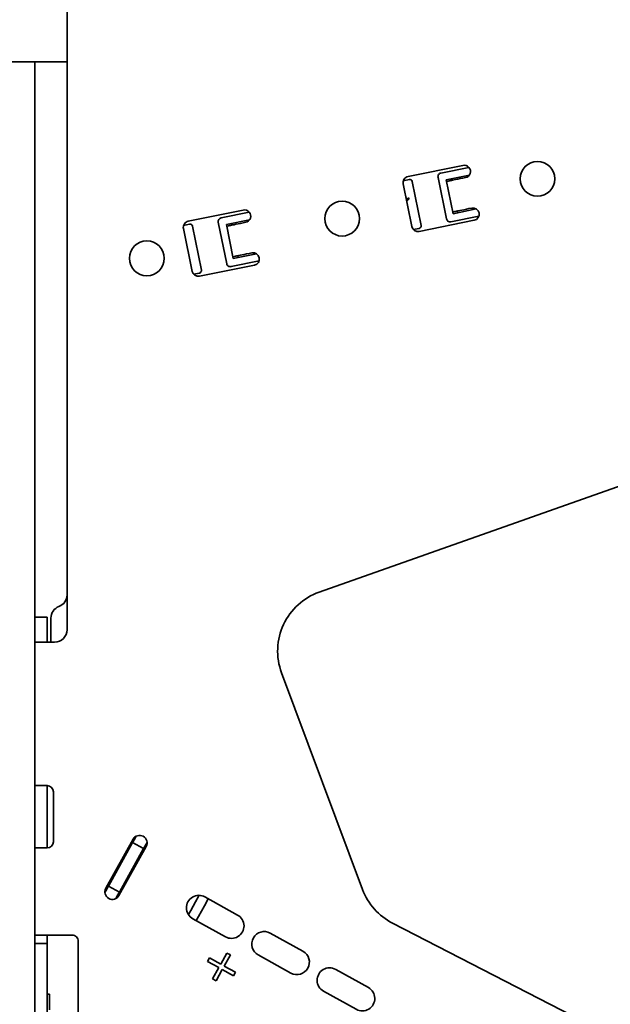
# Model space of a CAD drawing. Header units: millimetres. Extents: x 0 to 594, y 0 to 420.
# Tile 4 of 73: x 68 to 83, y 40 to 67. Entities that reach past the tile are written whole.
import ezdxf

# ---------------------------------------------------------------- set-up
doc = ezdxf.new("R2010")
doc.units = ezdxf.units.MM
doc.linetypes.add('SLD-Durchgehend', pattern=[0])

msp = doc.modelspace()

# ---------------------------------------------------------------- linework, layer by layer
at = {"color": 7, "linetype": 'SLD-Durchgehend', "lineweight": 35}
for p, q in [((68.859444, 50.238753), (68.859444, 79.872083)), ((55.323368, 65.438464), (68.859444, 65.427355)), ((67.992777, 50.572087), (67.992777, 65.428065)), ((79.452566, 62.658615), (77.98268, 62.359563)), ((79.610622, 62.60573), (78.862584, 62.45354)), ((77.852588, 62.163014), (78.085185, 61.019768)), ((78.013327, 62.280756), (77.857853, 62.249126)), ((78.091931, 62.228729), (78.331179, 61.052798)), ((78.784527, 62.335612), (79.010478, 61.225029)), ((79.622931, 62.400576), (79.001145, 62.27407)), ((79.001145, 62.27407), (79.18583, 61.366316)), ((79.04855, 62.236254), (79.010418, 62.228495)), ((79.128545, 62.252528), (79.113629, 62.249493)), ((79.141077, 62.255079), (79.131803, 62.300654)), ((77.928182, 61.791466), (77.960468, 61.754837)), ((77.957214, 61.708522), (77.941404, 61.726458)), ((78.006274, 61.751755), (77.957214, 61.708522)), ((77.960468, 61.754837), (77.999653, 61.789316)), ((77.999653, 61.789316), (78.006274, 61.751755)), ((73.573019, 61.462407), (72.103133, 61.163355)), ((73.731076, 61.409522), (72.983032, 61.257332)), ((79.214688, 61.41965), (79.176556, 61.411892)), ((79.807615, 61.49282), (79.18583, 61.366316)), ((79.294688, 61.435925), (79.279767, 61.43289)), ((79.316488, 61.3929), (79.307215, 61.438475)), ((72.90498, 61.139404), (73.130931, 60.028823)), ((73.743384, 61.204368), (73.121598, 61.077865)), ((73.261525, 61.058871), (73.252251, 61.104446)), ((78.281732, 60.889675), (79.751622, 61.188727)), ((79.128406, 61.146974), (79.876444, 61.299164)), ((71.973041, 60.966806), (72.205634, 59.823562)), ((72.133775, 61.08455), (71.978306, 61.052918)), ((72.451632, 59.85659), (72.212384, 61.03252)), ((73.121598, 61.077865), (73.306283, 60.170108)), ((73.168999, 61.040046), (73.130866, 61.032289)), ((73.248998, 61.056323), (73.234077, 61.053288)), ((78.12368, 60.94256), (78.279149, 60.97419)), ((73.248859, 59.950766), (73.996898, 60.102956)), ((73.335137, 60.223442), (73.297009, 60.215684)), ((73.928069, 60.296612), (73.306283, 60.170108)), ((73.415136, 60.239717), (73.40022, 60.236682)), ((73.436936, 60.196692), (73.427668, 60.242267)), ((72.402185, 59.693467), (73.872071, 59.992519)), ((72.244128, 59.746352), (72.399602, 59.777982)), ((94.683705, 57.978786), (75.604649, 51.243702)), ((67.992777, 50.572087), (68.326111, 50.572087)), ((67.992777, 50.541944), (67.992777, 50.572087)), ((68.326111, 50.572087), (68.326111, 50.541944)), ((67.992777, 50.541944), (67.992777, 49.93556)), ((68.326111, 50.541944), (68.326111, 49.93556)), ((68.426108, 50.547587), (68.426108, 49.948719)), ((67.992777, 49.905419), (67.992777, 49.93556)), ((67.992777, 46.06845), (67.992777, 49.905419)), ((67.992777, 49.905419), (68.326111, 49.905419)), ((68.326111, 49.93556), (68.326111, 49.905419)), ((68.52611, 49.905419), (68.326111, 49.905419)), ((68.426108, 49.948719), (68.426108, 49.905419)), ((74.59816, 49.088847), (76.764823, 43.288847)), ((68.326111, 46.06845), (67.992777, 46.06845)), ((67.992777, 46.06845), (67.992777, 45.835117)), ((67.992777, 45.835117), (67.992777, 44.635118)), ((68.326111, 45.835117), (68.326111, 46.06845)), ((68.326111, 44.635118), (68.326111, 45.835117)), ((68.492776, 44.56845), (68.492776, 45.901783)), ((67.992777, 44.635118), (67.992777, 44.401784)), ((68.326111, 44.401784), (68.326111, 44.635118)), ((70.624645, 44.633764), (69.897429, 43.321835)), ((70.6134, 44.544718), (69.966982, 43.37856)), ((70.904936, 44.383115), (70.6134, 44.544718)), ((70.995282, 44.49561), (70.98574, 44.528886)), ((67.992777, 42.072086), (67.992777, 44.401784)), ((67.992777, 44.401784), (68.326111, 44.401784)), ((70.247278, 43.127911), (70.974495, 44.43984)), ((70.904936, 44.383115), (70.258524, 43.216957)), ((70.258524, 43.216957), (69.966982, 43.37856)), ((70.177725, 43.071186), (70.210999, 43.080728)), ((72.547233, 43.091659), (73.421851, 42.60685)), ((73.098645, 42.02377), (72.224027, 42.508579)), ((77.564673, 42.389524), (88.598007, 36.722857)), ((68.326111, 42.072086), (67.992777, 42.072086)), ((67.992777, 41.956893), (67.992777, 42.072086)), ((67.992777, 41.841701), (67.992777, 41.956893)), ((68.992774, 42.072086), (68.326111, 42.072086)), ((68.326111, 42.058172), (68.326111, 41.956893)), ((68.326111, 41.956893), (68.326111, 41.841701)), ((69.159444, 38.238752), (69.159444, 41.905419)), ((74.296471, 42.122039), (75.171094, 41.63723)), ((68.326111, 41.841701), (67.992777, 41.841701)), ((67.992777, 41.675034), (67.992777, 41.841701)), ((67.992777, 41.058099), (67.992777, 41.675034)), ((68.326111, 41.841701), (68.326111, 41.675034)), ((68.326111, 41.058099), (68.326111, 41.675034)), ((72.616836, 41.364972), (72.66895, 41.459156)), ((72.916916, 41.198572), (72.616836, 41.364972)), ((72.66895, 41.459156), (72.969035, 41.292756)), ((72.969035, 41.292756), (73.134264, 41.590733)), ((73.228216, 41.538617), (73.062982, 41.240639)), ((73.134264, 41.590733), (73.228216, 41.538617)), ((74.847888, 41.05415), (73.973265, 41.538959)), ((72.751687, 40.900595), (72.916916, 41.198572)), ((73.010867, 41.146455), (72.845633, 40.848478)), ((73.311647, 40.979822), (73.010867, 41.146455)), ((73.062982, 41.240639), (73.363767, 41.074006)), ((76.045713, 41.152421), (76.920332, 40.66761)), ((67.992777, 40.893764), (67.992777, 41.058099)), ((67.992777, 39.250408), (67.992777, 40.893764)), ((68.326111, 41.058099), (68.326111, 40.893764)), ((68.326111, 39.250408), (68.326111, 40.893764)), ((72.845633, 40.848478), (72.751687, 40.900595)), ((73.363767, 41.074006), (73.311647, 40.979822)), ((76.597126, 40.084531), (75.722507, 40.569341)), ((68.392774, 40.488753), (68.326111, 40.488753)), ((68.392774, 40.072085), (68.392774, 40.488753))]:
    msp.add_line(p, q, dxfattribs=at)
at = {"color": 7, "linetype": 'SLD-Durchgehend', "lineweight": 35, "flags": 128}
for points in [[(79.113629, 62.249493), (79.111463, 62.249054), (79.107137, 62.248175), (79.100809, 62.246886), (79.092683, 62.245234), (79.083047, 62.243272), (79.072223, 62.241072), (79.060595, 62.238705), (79.04855, 62.236254)], [(79.519025, 62.331974), (79.446754, 62.317269), (79.376957, 62.30307), (79.312038, 62.289861), (79.254211, 62.278096), (79.20547, 62.268179), (79.167477, 62.260451), (79.141539, 62.255173), (79.128545, 62.252528)], [(79.279767, 61.43289), (79.277601, 61.43245), (79.27328, 61.431571), (79.266947, 61.430282), (79.258821, 61.428628), (79.249185, 61.426669), (79.238366, 61.424466), (79.226733, 61.422101), (79.214688, 61.41965)], [(79.685163, 61.51537), (79.612892, 61.500665), (79.5431, 61.486464), (79.478176, 61.473257), (79.420354, 61.461493), (79.371608, 61.451576), (79.333615, 61.443847), (79.307682, 61.43857), (79.294688, 61.435925)], [(73.639474, 61.135766), (73.567203, 61.121061), (73.497411, 61.106862), (73.432486, 61.093652), (73.374664, 61.081888), (73.325918, 61.071971), (73.28793, 61.064243), (73.261992, 61.058965), (73.248998, 61.056323)], [(73.234077, 61.053288), (73.231911, 61.052846), (73.22759, 61.051966), (73.221257, 61.050678), (73.213136, 61.049026), (73.203495, 61.047064), (73.192676, 61.044864), (73.181044, 61.042497), (73.168999, 61.040046)], [(73.805617, 60.319162), (73.733346, 60.304457), (73.663549, 60.290259), (73.598629, 60.277049), (73.540803, 60.265285), (73.492061, 60.255368), (73.454068, 60.247639), (73.42813, 60.242362), (73.415136, 60.239717)], [(73.40022, 60.236682), (73.398054, 60.236242), (73.393728, 60.235363), (73.3874, 60.234074), (73.379274, 60.232422), (73.369638, 60.23046), (73.358815, 60.22826), (73.347187, 60.225893), (73.335137, 60.223442)], [(70.698768, 44.698728), (70.679452, 44.663879), (70.654447, 44.61877), (70.627968, 44.571007), (70.6134, 44.544718)], [(70.707396, 44.714296), (70.706517, 44.712707), (70.70238, 44.705246), (70.698768, 44.698728)], [(70.990305, 44.537125), (70.970988, 44.502276), (70.945984, 44.457167), (70.919509, 44.409403), (70.904936, 44.383115)], [(70.998937, 44.552693), (70.998053, 44.551104), (70.993921, 44.543643), (70.990305, 44.537125)], [(69.881619, 43.22455), (69.878003, 43.218032), (69.873865, 43.210571), (69.872986, 43.208982)], [(69.966982, 43.37856), (69.952414, 43.352272), (69.92594, 43.304508), (69.900935, 43.259399), (69.881619, 43.22455)], [(70.258524, 43.216957), (70.243955, 43.190669), (70.217476, 43.142904), (70.192472, 43.097796), (70.173155, 43.062947)], [(70.173155, 43.062947), (70.169544, 43.056429), (70.165406, 43.048968), (70.164527, 43.047378)], [(72.392415, 43.133383), (72.296029, 42.959499), (72.166965, 42.726664), (72.1066, 42.617761)], [(72.638343, 43.041155), (72.533474, 42.851965), (72.376078, 42.568019), (72.315137, 42.458075)]]:
    msp.add_lwpolyline(points, dxfattribs=at)
at = {"color": 7, "linetype": 'SLD-Durchgehend', "lineweight": 35}
for centre, radius in [((81.445309, 62.298679), 0.466668), ((76.21904, 61.235381), 0.466666), ((70.992776, 60.172086), 0.466666)]:
    msp.add_circle(centre, radius, dxfattribs=at)
for centre, radius, start, end in [((78.882516, 62.355549), 0.099997, 101.4977089, 191.5005693), ((79.485796, 62.495294), 0.166667, 281.5002287, 101.5008951), ((78.015907, 62.196244), 0.166665, 101.4997114, 191.5005757), ((78.026621, 62.215449), 0.066646, 11.4934428, 101.5057466), ((73.60625, 61.299087), 0.166666, 281.4983852, 101.5010653), ((79.718392, 61.352048), 0.166668, 281.500647, 101.5003066), ((72.13636, 61.000036), 0.166665, 101.4997114, 191.5005757), ((73.002971, 61.159341), 0.099999, 101.5014663, 191.5001682), ((79.108471, 61.244968), 0.100001, 191.5014836, 281.4984727), ((72.147068, 61.019236), 0.066653, 11.4964932, 101.5035113), ((78.248508, 61.053), 0.166669, 191.5013099, 281.4983108), ((78.26586, 61.039508), 0.066657, 281.4993167, 11.5006878), ((73.838841, 60.15584), 0.166667, 281.5004768, 101.4988035), ((72.368957, 59.856792), 0.16667, 191.5004234, 281.4995233), ((72.386314, 59.8433), 0.066657, 281.4993167, 11.5006878), ((73.228923, 60.048757), 0.099999, 191.4986774, 281.4996008), ((68.526114, 51.172083), 0.333329, 290.4866319, 0.000639), ((76.159448, 49.672084), 1.666669, 109.4436135, 200.4837295), ((68.75945, 50.547579), 0.333342, 110.4880956, 179.9987484), ((68.526108, 50.238754), 0.333336, 270.0003031, 359.9996969), ((68.326109, 45.901783), 0.166667, 359.9999387, 89.9992075), ((68.326109, 44.568451), 0.166667, 270.0007925, 359.9996344), ((70.799569, 44.536801), 0.200001, 331.0004379, 150.9998156), ((70.072353, 43.224873), 0.200001, 151.0001268, 331.0001268), ((78.326126, 43.872104), 1.66669, 200.484205, 242.8149603), ((72.385629, 42.80012), 0.333333, 60.9998366, 241.00021), ((73.26025, 42.315309), 0.333333, 240.9996398, 61.0004068), ((74.13487, 41.830498), 0.333333, 61.0005833, 240.9994632), ((68.992777, 41.905419), 0.166667, 359.9999387, 90.000915), ((75.009488, 41.345692), 0.333333, 241.0005833, 60.9994632), ((75.884109, 40.860881), 0.333333, 60.9998366, 241.00021), ((76.75873, 40.37607), 0.333333, 240.9996398, 61.0003033)]:
    msp.add_arc(centre, radius, start, end, dxfattribs=at)
msp.add_open_spline([(68.392774, 42.072086), (68.385444, 42.072099), (68.371604, 42.072124), (68.352599, 42.071762), (68.338364, 42.070353), (68.32763, 42.065907), (68.326546, 42.060386), (68.326111, 42.058172)], degree=3, knots=[0, 0, 0, 0, 0.303504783, 0.572992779, 0.778392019, 0.911109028, 1, 1, 1, 1], dxfattribs=at)

doc.saveas('drawing.dxf')
